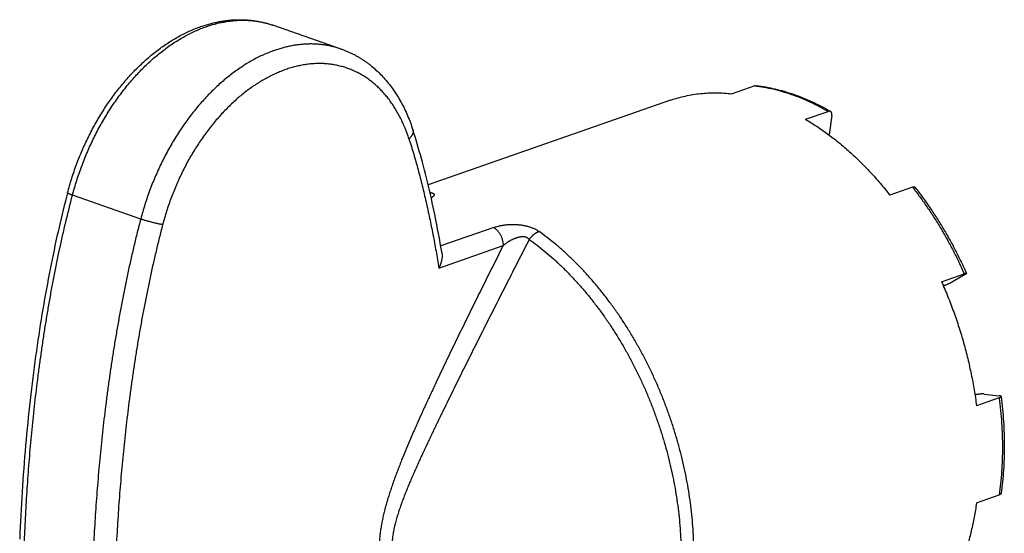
# Model space of a CAD drawing. Header units: millimetres. Extents: x 0 to 559, y 0 to 432.
# Tile 2 of 9: x 61 to 92, y 106 to 122. Entities that reach past the tile are written whole.
import ezdxf

# ---------------------------------------------------------------- set-up
doc = ezdxf.new("R2010")
doc.units = ezdxf.units.MM
doc.header["$LTSCALE"] = 30.734
doc.layers.add('SERVICE-KEY', color=7, linetype='CONTINUOUS')

msp = doc.modelspace()

# ---------------------------------------------------------------- linework, layer by layer
at = {"layer": 'SERVICE-KEY', "color": 7, "linetype": 'CONTINUOUS'}
for p, q in [((71.451, 120.845), (69.33, 121.584)), ((84.319, 119.701), (83.611, 119.455)), ((81.697, 119.255), (74.157, 116.626)), ((85.889, 118.661), (86.596, 118.907)), ((86.713, 118.78), (86.63, 118.186)), ((89.219, 116.553), (88.512, 116.306)), ((65.219, 115.561), (63.097, 116.301)), ((76.196, 115.298), (74.549, 114.724)), ((74.491, 114.038), (76.489, 114.734)), ((90.123, 113.61), (90.83, 113.856)), ((90.855, 113.839), (90.464, 113.612)), ((90.207, 113.496), (90.177, 113.485)), ((91.163, 110.085), (91.168, 110.087)), ((91.916, 110.001), (91.209, 109.755)), ((91.448, 110.12), (91.918, 110.066)), ((91.209, 106.735), (91.916, 106.982))]:
    msp.add_line(p, q, dxfattribs=at)
for points in [[(74.586, 114.51), (74.582, 114.536), (74.557, 114.681), (74.531, 114.825), (74.506, 114.968), (74.479, 115.109), (74.453, 115.249), (74.426, 115.388), (74.399, 115.526), (74.371, 115.662), (74.343, 115.797), (74.315, 115.931), (74.286, 116.064), (74.257, 116.196), (74.227, 116.326), (74.197, 116.456), (74.167, 116.585), (74.136, 116.712), (74.106, 116.838), (74.075, 116.961), (74.043, 117.084), (74.012, 117.205), (73.98, 117.324), (73.948, 117.442), (73.915, 117.558), (73.883, 117.673), (73.85, 117.787), (73.817, 117.898), (73.784, 118.009), (73.75, 118.118), (73.717, 118.225), (73.683, 118.331)], [(62.944, 116.375), (62.91, 116.246), (62.876, 116.115), (62.843, 115.983), (62.81, 115.849), (62.777, 115.715), (62.744, 115.579), (62.712, 115.442), (62.68, 115.304), (62.648, 115.164), (62.616, 115.023), (62.585, 114.882), (62.554, 114.739), (62.523, 114.595), (62.492, 114.449), (62.462, 114.303), (62.432, 114.155), (62.403, 114.006), (62.373, 113.855), (62.344, 113.703), (62.316, 113.55), (62.287, 113.395), (62.259, 113.239), (62.231, 113.081), (62.203, 112.922), (62.176, 112.762), (62.149, 112.602), (62.123, 112.441), (62.097, 112.279), (62.072, 112.117), (62.047, 111.954), (62.022, 111.791), (61.998, 111.626), (61.974, 111.461), (61.951, 111.295), (61.928, 111.128), (61.906, 110.96), (61.884, 110.791), (61.862, 110.621), (61.841, 110.451), (61.821, 110.279), (61.8, 110.106), (61.781, 109.932), (61.761, 109.758), (61.742, 109.582), (61.724, 109.406), (61.706, 109.23), (61.688, 109.053), (61.672, 108.876), (61.655, 108.698), (61.639, 108.521), (61.624, 108.342), (61.609, 108.163), (61.595, 107.984), (61.581, 107.804), (61.568, 107.624), (61.555, 107.443), (61.543, 107.262), (61.531, 107.08), (61.52, 106.898), (61.509, 106.715), (61.499, 106.532), (61.489, 106.348), (61.48, 106.164), (61.472, 105.98), (61.464, 105.796), (61.456, 105.612)]]:
    msp.add_lwpolyline(points, dxfattribs=at)
msp.add_arc((68.419, 118.971), 2.767, 70.7829, 71.064, dxfattribs=at)
for points, knots in [([(67.092, 121.544), (67.139, 121.56), (67.233, 121.591), (67.376, 121.632), (67.519, 121.668), (67.662, 121.697), (67.805, 121.721), (67.948, 121.739), (68.09, 121.751), (68.232, 121.757), (68.374, 121.757), (68.514, 121.751), (68.654, 121.738), (68.792, 121.72), (68.929, 121.695), (69.065, 121.665), (69.198, 121.628), (69.286, 121.6), (69.33, 121.584)], [0, 0, 0, 0, 0.065605, 0.130637, 0.195124, 0.259097, 0.322589, 0.385633, 0.448266, 0.510526, 0.572452, 0.634083, 0.695459, 0.756624, 0.817618, 0.878483, 0.939263, 1, 1, 1, 1]), ([(67.256, 121.54), (67.345, 121.571), (67.521, 121.626), (67.745, 121.677), (67.923, 121.707), (68.055, 121.724), (68.186, 121.735), (68.317, 121.741), (68.447, 121.742), (68.575, 121.736), (68.703, 121.726), (68.829, 121.709), (68.953, 121.688), (69.076, 121.661), (69.198, 121.628), (69.278, 121.602), (69.317, 121.589)], [0, 0, 0, 0, 0.133363, 0.263609, 0.327664, 0.391053, 0.453823, 0.516022, 0.577703, 0.638921, 0.699737, 0.760212, 0.820409, 0.880395, 0.940235, 1, 1, 1, 1]), ([(62.944, 116.375), (62.983, 116.525), (63.048, 116.747), (63.145, 117.041), (63.25, 117.332), (63.394, 117.69), (63.588, 118.109), (63.801, 118.515), (63.995, 118.841), (64.159, 119.093), (64.327, 119.337), (64.504, 119.573), (64.69, 119.799), (64.832, 119.962), (64.977, 120.119), (65.125, 120.27), (65.277, 120.415), (65.481, 120.599), (65.693, 120.77), (65.91, 120.928), (66.127, 121.075), (66.349, 121.209), (66.576, 121.327), (66.747, 121.408), (66.918, 121.48), (67.034, 121.524), (67.092, 121.544)], [0, 0, 0, 0, 0.067394, 0.101147, 0.134902, 0.202318, 0.269455, 0.336127, 0.402152, 0.434873, 0.467371, 0.531617, 0.563338, 0.594769, 0.625896, 0.656708, 0.687194, 0.717345, 0.776613, 0.80573, 0.834499, 0.890987, 0.918725, 0.946134, 0.973221, 1, 1, 1, 1]), ([(63.097, 116.301), (63.137, 116.453), (63.203, 116.681), (63.303, 116.981), (63.409, 117.278), (63.556, 117.644), (63.754, 118.072), (63.935, 118.417), (64.09, 118.686), (64.21, 118.883), (64.334, 119.075), (64.463, 119.263), (64.595, 119.445), (64.732, 119.622), (64.871, 119.793), (65.015, 119.959), (65.161, 120.118), (65.311, 120.271), (65.463, 120.417), (65.618, 120.556), (65.775, 120.689), (65.934, 120.814), (66.095, 120.933), (66.31, 121.079), (66.53, 121.211), (66.753, 121.328), (66.92, 121.408), (67.087, 121.479), (67.2, 121.521), (67.256, 121.54)], [0, 0, 0, 0, 0.068207, 0.102373, 0.136543, 0.204778, 0.272704, 0.340108, 0.373554, 0.406793, 0.439801, 0.472556, 0.505036, 0.537219, 0.569084, 0.600614, 0.63179, 0.662596, 0.693018, 0.723042, 0.752658, 0.781857, 0.81063, 0.838973, 0.89435, 0.921395, 0.948013, 0.974211, 1, 1, 1, 1]), ([(71.451, 120.845), (71.412, 120.859), (71.331, 120.885), (71.209, 120.918), (71.085, 120.946), (70.96, 120.968), (70.833, 120.985), (70.705, 120.996), (70.576, 121.002), (70.445, 121.002), (70.314, 120.996), (70.182, 120.985), (70.049, 120.968), (69.915, 120.946), (69.781, 120.918), (69.646, 120.885), (69.512, 120.846), (69.422, 120.817), (69.378, 120.801)], [0, 0, 0, 0, 0.059776, 0.119621, 0.179605, 0.239797, 0.300263, 0.361068, 0.422274, 0.483943, 0.546129, 0.608888, 0.67227, 0.73632, 0.801081, 0.866593, 0.932889, 1, 1, 1, 1]), ([(69.378, 120.801), (69.321, 120.781), (69.209, 120.739), (69.041, 120.668), (68.874, 120.589), (68.651, 120.472), (68.431, 120.339), (68.216, 120.193), (68.055, 120.075), (67.896, 119.95), (67.739, 119.817), (67.584, 119.678), (67.432, 119.531), (67.283, 119.378), (67.136, 119.219), (66.993, 119.054), (66.853, 118.883), (66.717, 118.706), (66.584, 118.523), (66.455, 118.336), (66.331, 118.144), (66.211, 117.947), (66.056, 117.678), (65.875, 117.332), (65.678, 116.904), (65.531, 116.539), (65.424, 116.241), (65.325, 115.941), (65.259, 115.714), (65.219, 115.561)], [0, 0, 0, 0, 0.025789, 0.051987, 0.078605, 0.10565, 0.161027, 0.18937, 0.218143, 0.247342, 0.276958, 0.306982, 0.337404, 0.36821, 0.399386, 0.430916, 0.462781, 0.494964, 0.527444, 0.560199, 0.593207, 0.626446, 0.659892, 0.727296, 0.795222, 0.863457, 0.897627, 0.931793, 1, 1, 1, 1]), ([(71.451, 120.845), (71.484, 120.834), (71.548, 120.81), (71.643, 120.771), (71.737, 120.73), (71.83, 120.684), (71.921, 120.636), (72.011, 120.585), (72.099, 120.531), (72.185, 120.473), (72.27, 120.413), (72.381, 120.328), (72.516, 120.215), (72.67, 120.069), (72.816, 119.912), (72.954, 119.746), (73.084, 119.569), (73.206, 119.383), (73.319, 119.188), (73.424, 118.985), (73.52, 118.775), (73.607, 118.556), (73.658, 118.407), (73.683, 118.331)], [0, 0, 0, 0, 0.029463, 0.058938, 0.088435, 0.117967, 0.147544, 0.177178, 0.20688, 0.236661, 0.266533, 0.296506, 0.35679, 0.417605, 0.479031, 0.541143, 0.60401, 0.667693, 0.732249, 0.797724, 0.864157, 0.931575, 1, 1, 1, 1]), ([(73.56, 118.055), (73.524, 118.167), (73.464, 118.333), (73.372, 118.548), (73.298, 118.702), (73.219, 118.85), (73.136, 118.993), (73.047, 119.13), (72.954, 119.261), (72.856, 119.385), (72.754, 119.503), (72.647, 119.614), (72.537, 119.718), (72.422, 119.815), (72.303, 119.905), (72.181, 119.988), (72.056, 120.064), (71.927, 120.131), (71.794, 120.192), (71.659, 120.244), (71.522, 120.289), (71.381, 120.326), (71.239, 120.355), (71.094, 120.377), (70.947, 120.39), (70.799, 120.395), (70.649, 120.392), (70.498, 120.382), (70.346, 120.363), (70.192, 120.337), (70.039, 120.302), (69.885, 120.26), (69.782, 120.227), (69.731, 120.209)], [0, 0, 0, 0, 0.071482, 0.106395, 0.140758, 0.174578, 0.207867, 0.240642, 0.272921, 0.304728, 0.33609, 0.367037, 0.397603, 0.427827, 0.457749, 0.487414, 0.516867, 0.546158, 0.575338, 0.604459, 0.633572, 0.66273, 0.691986, 0.721391, 0.750993, 0.78084, 0.810978, 0.841447, 0.872286, 0.903532, 0.935214, 0.967362, 1, 1, 1, 1]), ([(69.731, 120.209), (69.679, 120.191), (69.576, 120.152), (69.422, 120.087), (69.268, 120.014), (69.062, 119.906), (68.86, 119.784), (68.662, 119.65), (68.514, 119.541), (68.367, 119.425), (68.222, 119.303), (68.08, 119.175), (67.94, 119.04), (67.802, 118.899), (67.668, 118.753), (67.536, 118.601), (67.407, 118.443), (67.281, 118.28), (67.118, 118.055), (66.923, 117.763), (66.706, 117.397), (66.506, 117.016), (66.325, 116.622), (66.162, 116.218), (66.02, 115.805), (65.939, 115.526), (65.902, 115.385)], [0, 0, 0, 0, 0.025789, 0.051988, 0.078606, 0.105652, 0.161029, 0.189373, 0.218147, 0.247346, 0.276962, 0.306988, 0.33741, 0.368217, 0.399393, 0.430923, 0.462789, 0.494972, 0.527453, 0.593212, 0.659891, 0.727297, 0.795224, 0.86346, 0.931792, 1, 1, 1, 1]), ([(81.697, 119.255), (81.772, 119.281), (81.924, 119.329), (82.155, 119.387), (82.391, 119.432), (82.629, 119.464), (82.871, 119.482), (83.116, 119.487), (83.363, 119.479), (83.529, 119.464), (83.611, 119.455)], [0, 0, 0, 0, 0.122626, 0.245487, 0.368812, 0.492829, 0.617754, 0.743796, 0.871151, 1, 1, 1, 1]), ([(84.319, 119.701), (84.322, 119.702), (84.33, 119.705), (84.342, 119.707), (84.354, 119.707), (84.362, 119.707), (84.366, 119.707)], [0, 0, 0, 0, 0.2554, 0.506243, 0.75393, 1, 1, 1, 1]), ([(84.319, 119.701), (84.413, 119.69), (84.603, 119.663), (84.888, 119.605), (85.174, 119.53), (85.46, 119.438), (85.746, 119.33), (86.032, 119.205), (86.316, 119.065), (86.503, 118.961), (86.596, 118.907)], [0, 0, 0, 0, 0.11764, 0.237138, 0.358644, 0.482287, 0.608172, 0.736381, 0.866977, 1, 1, 1, 1]), ([(84.366, 119.707), (84.462, 119.696), (84.656, 119.667), (84.945, 119.609), (85.235, 119.533), (85.525, 119.44), (85.814, 119.33), (86.103, 119.205), (86.39, 119.063), (86.579, 118.959), (86.672, 118.904)], [0, 0, 0, 0, 0.118259, 0.238205, 0.359982, 0.483713, 0.609505, 0.737443, 0.867593, 1, 1, 1, 1]), ([(86.672, 118.904), (86.67, 118.905), (86.664, 118.908), (86.656, 118.911), (86.647, 118.913), (86.637, 118.914), (86.627, 118.914), (86.613, 118.912), (86.603, 118.909), (86.596, 118.907)], [0, 0, 0, 0, 0.114157, 0.229509, 0.347185, 0.468202, 0.59342, 0.723527, 1, 1, 1, 1]), ([(86.713, 118.78), (86.714, 118.787), (86.715, 118.801), (86.715, 118.821), (86.713, 118.839), (86.709, 118.856), (86.704, 118.869), (86.698, 118.878), (86.694, 118.885), (86.689, 118.89), (86.684, 118.896), (86.678, 118.9), (86.674, 118.903), (86.672, 118.904)], [0, 0, 0, 0, 0.151959, 0.295864, 0.431242, 0.558066, 0.676856, 0.73362, 0.78886, 0.842821, 0.895785, 0.948066, 1, 1, 1, 1]), ([(85.889, 118.661), (86.008, 118.591), (86.244, 118.445), (86.59, 118.204), (86.931, 117.94), (87.265, 117.654), (87.591, 117.346), (87.909, 117.019), (88.218, 116.672), (88.415, 116.43), (88.512, 116.306)], [0, 0, 0, 0, 0.116283, 0.235185, 0.356674, 0.480691, 0.60715, 0.735945, 0.866944, 1, 1, 1, 1]), ([(73.683, 118.331), (73.685, 118.326), (73.687, 118.315), (73.69, 118.298), (73.691, 118.28), (73.69, 118.262), (73.687, 118.244), (73.683, 118.229), (73.68, 118.217), (73.675, 118.204), (73.669, 118.189), (73.659, 118.171), (73.648, 118.153), (73.636, 118.135), (73.619, 118.112), (73.599, 118.09), (73.577, 118.07), (73.566, 118.06), (73.56, 118.055)], [0, 0, 0, 0, 0.053409, 0.107377, 0.162213, 0.218194, 0.275543, 0.334422, 0.364473, 0.394937, 0.457091, 0.520862, 0.586156, 0.652837, 0.720728, 0.859244, 0.929467, 1, 1, 1, 1]), ([(73.56, 118.055), (73.573, 118.015), (73.598, 117.936), (73.648, 117.777), (73.733, 117.495), (73.848, 117.089), (73.954, 116.678), (74.035, 116.346), (74.093, 116.095), (74.15, 115.842), (74.204, 115.588), (74.257, 115.333), (74.324, 114.99), (74.388, 114.646), (74.448, 114.299), (74.477, 114.125), (74.491, 114.038)], [0, 0, 0, 0, 0.03021, 0.060499, 0.121312, 0.243835, 0.367486, 0.429708, 0.492177, 0.554886, 0.617827, 0.680995, 0.744383, 0.87179, 0.935798, 1, 1, 1, 1]), ([(86.628, 118.171), (86.628, 118.173), (86.629, 118.178), (86.63, 118.182), (86.63, 118.186)], [0, 0, 0, 0, 0.252789, 1, 1, 1, 1]), ([(63.097, 116.301), (63.086, 116.305), (63.07, 116.31), (63.05, 116.318), (63.035, 116.324), (63.021, 116.329), (63.008, 116.335), (62.996, 116.34), (62.985, 116.345), (62.975, 116.35), (62.968, 116.354), (62.963, 116.357), (62.959, 116.359), (62.956, 116.361), (62.953, 116.363), (62.951, 116.364), (62.949, 116.366), (62.947, 116.368), (62.946, 116.37), (62.945, 116.371), (62.944, 116.372), (62.944, 116.374), (62.944, 116.375), (62.944, 116.375), (62.944, 116.375)], [0, 0, 0, 0, 0.198795, 0.293464, 0.384236, 0.470551, 0.551844, 0.627568, 0.697205, 0.760277, 0.816359, 0.841669, 0.865109, 0.886649, 0.906272, 0.923976, 0.93977, 0.953683, 0.965784, 0.976194, 0.985113, 0.992872, 0.996479, 1, 1, 1, 1]), ([(74.214, 116.384), (74.219, 116.384), (74.229, 116.383), (74.243, 116.381), (74.257, 116.379), (74.269, 116.376), (74.281, 116.373), (74.292, 116.37), (74.301, 116.367), (74.31, 116.363), (74.318, 116.359), (74.325, 116.354), (74.33, 116.35), (74.335, 116.345), (74.339, 116.34), (74.342, 116.335), (74.344, 116.329), (74.345, 116.323), (74.346, 116.317), (74.345, 116.311), (74.343, 116.305), (74.341, 116.298), (74.338, 116.292), (74.334, 116.285), (74.329, 116.279), (74.323, 116.272), (74.317, 116.265), (74.31, 116.258), (74.302, 116.251), (74.293, 116.244), (74.284, 116.236), (74.271, 116.226), (74.26, 116.219), (74.253, 116.215)], [0, 0, 0, 0, 0.050359, 0.098044, 0.143029, 0.185295, 0.224837, 0.261661, 0.295792, 0.327279, 0.356218, 0.382774, 0.4072, 0.429795, 0.450907, 0.470937, 0.490327, 0.509535, 0.529005, 0.549138, 0.57028, 0.592708, 0.616643, 0.642253, 0.669657, 0.69888, 0.729945, 0.762891, 0.797733, 0.83447, 0.873091, 0.913575, 1, 1, 1, 1]), ([(89.219, 116.553), (89.224, 116.554), (89.232, 116.557), (89.243, 116.56), (89.251, 116.561), (89.257, 116.562), (89.262, 116.562), (89.267, 116.562), (89.272, 116.562), (89.276, 116.561), (89.28, 116.56), (89.284, 116.559), (89.288, 116.557), (89.291, 116.556), (89.293, 116.553), (89.295, 116.552), (89.295, 116.551)], [0, 0, 0, 0, 0.175556, 0.33602, 0.410418, 0.48087, 0.547387, 0.610024, 0.668888, 0.724147, 0.776044, 0.824905, 0.871157, 0.915326, 0.958039, 1, 1, 1, 1]), ([(89.219, 116.553), (89.298, 116.452), (89.452, 116.248), (89.675, 115.933), (89.89, 115.608), (90.097, 115.274), (90.295, 114.931), (90.483, 114.58), (90.663, 114.222), (90.775, 113.979), (90.83, 113.856)], [0, 0, 0, 0, 0.121406, 0.244071, 0.367885, 0.492733, 0.618496, 0.745047, 0.872259, 1, 1, 1, 1]), ([(89.295, 116.551), (89.374, 116.451), (89.527, 116.248), (89.749, 115.934), (89.963, 115.611), (90.169, 115.279), (90.365, 114.938), (90.553, 114.589), (90.73, 114.234), (90.842, 113.992), (90.897, 113.871)], [0, 0, 0, 0, 0.121524, 0.244263, 0.368114, 0.492966, 0.618702, 0.745203, 0.872344, 1, 1, 1, 1]), ([(63.097, 91.076), (63.023, 91.305), (62.918, 91.652), (62.789, 92.119), (62.698, 92.473), (62.61, 92.829), (62.528, 93.187), (62.449, 93.548), (62.375, 93.911), (62.304, 94.276), (62.238, 94.643), (62.174, 95.012), (62.115, 95.383), (62.058, 95.756), (61.988, 96.257), (61.907, 96.888), (61.823, 97.65), (61.751, 98.42), (61.701, 99.065), (61.667, 99.585), (61.643, 99.977), (61.623, 100.371), (61.599, 100.898), (61.581, 101.427), (61.569, 101.956), (61.562, 102.354), (61.558, 102.752), (61.557, 103.152), (61.558, 103.551), (61.563, 104.086), (61.577, 104.755), (61.604, 105.561), (61.641, 106.369), (61.69, 107.18), (61.749, 107.995), (61.821, 108.812), (61.904, 109.632), (61.984, 110.318), (62.055, 110.868), (62.111, 111.282), (62.171, 111.697), (62.234, 112.113), (62.29, 112.46), (62.337, 112.739), (62.373, 112.948), (62.41, 113.158), (62.461, 113.437), (62.527, 113.786), (62.61, 114.205), (62.727, 114.765), (62.885, 115.465), (63.024, 116.022), (63.097, 116.301)], [0, 0, 0, 0, 0.028397, 0.04267, 0.056995, 0.071371, 0.085799, 0.10028, 0.114812, 0.129396, 0.144033, 0.158724, 0.173469, 0.188268, 0.203122, 0.232993, 0.263083, 0.293396, 0.323935, 0.339291, 0.354705, 0.370175, 0.385691, 0.41681, 0.432398, 0.448009, 0.463643, 0.479301, 0.494985, 0.510694, 0.542194, 0.57381, 0.60555, 0.637422, 0.669437, 0.701609, 0.733951, 0.766479, 0.782818, 0.799213, 0.815665, 0.832179, 0.848758, 0.857073, 0.865405, 0.87375, 0.882101, 0.898825, 0.915582, 0.932375, 0.966087, 1, 1, 1, 1]), ([(65.219, 115.561), (65.182, 115.422), (65.11, 115.142), (65.008, 114.723), (64.911, 114.305), (64.819, 113.887), (64.732, 113.471), (64.649, 113.055), (64.571, 112.639), (64.497, 112.224), (64.426, 111.81), (64.359, 111.396), (64.296, 110.983), (64.236, 110.57), (64.18, 110.158), (64.109, 109.609), (64.029, 108.924), (63.945, 108.102), (63.873, 107.282), (63.823, 106.599), (63.788, 106.054), (63.765, 105.645), (63.744, 105.237), (63.721, 104.695), (63.698, 104.021), (63.685, 103.348), (63.679, 102.812), (63.678, 102.412), (63.679, 102.013), (63.685, 101.484), (63.698, 100.825), (63.725, 100.039), (63.762, 99.257), (63.811, 98.479), (63.861, 97.835), (63.906, 97.322), (63.943, 96.939), (63.984, 96.557), (64.027, 96.177), (64.073, 95.798), (64.123, 95.42), (64.176, 95.043), (64.232, 94.668), (64.292, 94.294), (64.345, 93.984), (64.389, 93.737), (64.423, 93.552), (64.459, 93.367), (64.495, 93.183), (64.532, 93), (64.582, 92.756), (64.648, 92.453), (64.731, 92.093), (64.819, 91.735), (64.911, 91.38), (65.04, 90.913), (65.145, 90.566), (65.219, 90.336)], [0, 0, 0, 0, 0.017005, 0.033925, 0.050765, 0.067532, 0.084232, 0.100871, 0.117454, 0.133986, 0.150472, 0.166914, 0.183315, 0.199678, 0.216005, 0.232298, 0.264794, 0.297182, 0.329474, 0.36168, 0.377754, 0.39381, 0.409837, 0.42582, 0.457647, 0.489283, 0.505025, 0.520715, 0.536356, 0.55195, 0.583003, 0.61388, 0.644587, 0.675132, 0.705517, 0.72065, 0.735746, 0.750803, 0.765824, 0.780809, 0.795762, 0.81068, 0.825561, 0.840406, 0.855212, 0.862601, 0.869979, 0.877348, 0.884707, 0.892051, 0.899378, 0.913977, 0.928501, 0.942951, 0.957325, 0.971625, 1, 1, 1, 1]), ([(65.902, 115.385), (65.892, 115.387), (65.87, 115.391), (65.835, 115.397), (65.797, 115.405), (65.755, 115.414), (65.71, 115.423), (65.663, 115.434), (65.615, 115.446), (65.565, 115.459), (65.515, 115.472), (65.466, 115.485), (65.418, 115.499), (65.373, 115.512), (65.33, 115.525), (65.289, 115.538), (65.253, 115.55), (65.23, 115.558), (65.219, 115.561)], [0, 0, 0, 0, 0.044629, 0.094807, 0.15036, 0.210886, 0.275795, 0.344306, 0.415469, 0.488212, 0.561386, 0.63383, 0.704427, 0.772168, 0.836187, 0.895798, 0.950495, 1, 1, 1, 1]), ([(65.902, 115.385), (65.866, 115.249), (65.796, 114.975), (65.696, 114.564), (65.601, 114.154), (65.511, 113.744), (65.425, 113.335), (65.344, 112.926), (65.267, 112.517), (65.193, 112.108), (65.124, 111.7), (65.058, 111.293), (64.996, 110.885), (64.937, 110.478), (64.881, 110.071), (64.812, 109.529), (64.732, 108.852), (64.649, 108.041), (64.578, 107.23), (64.528, 106.555), (64.494, 106.016), (64.471, 105.612), (64.451, 105.208), (64.427, 104.672), (64.405, 104.004), (64.389, 103.207), (64.386, 102.676), (64.386, 102.412)], [0, 0, 0, 0, 0.032402, 0.064675, 0.096829, 0.128873, 0.160816, 0.192664, 0.224427, 0.256112, 0.287723, 0.319267, 0.350745, 0.382164, 0.413525, 0.444833, 0.507302, 0.569593, 0.631725, 0.693714, 0.72466, 0.755575, 0.786437, 0.817216, 0.878516, 0.939452, 1, 1, 1, 1]), ([(76.196, 115.298), (76.208, 115.302), (76.232, 115.31), (76.281, 115.326), (76.333, 115.339), (76.386, 115.351), (76.427, 115.36), (76.469, 115.367), (76.512, 115.374), (76.556, 115.38), (76.6, 115.384), (76.646, 115.388), (76.692, 115.391), (76.739, 115.393), (76.787, 115.394), (76.827, 115.393), (76.859, 115.393), (76.892, 115.391), (76.932, 115.389), (76.982, 115.384), (77.031, 115.379), (77.08, 115.372), (77.129, 115.363), (77.178, 115.353), (77.226, 115.342), (77.289, 115.325), (77.351, 115.304), (77.41, 115.281), (77.453, 115.262), (77.494, 115.242), (77.533, 115.22), (77.57, 115.198), (77.594, 115.182), (77.605, 115.173)], [0, 0, 0, 0, 0.025826, 0.052224, 0.106743, 0.134863, 0.163543, 0.192769, 0.222521, 0.252788, 0.283558, 0.314812, 0.346525, 0.378674, 0.411229, 0.444156, 0.460748, 0.477417, 0.510968, 0.544755, 0.578716, 0.612785, 0.646891, 0.680955, 0.714892, 0.748608, 0.814978, 0.847467, 0.879383, 0.910654, 0.941217, 0.971015, 1, 1, 1, 1]), ([(76.196, 115.298), (76.205, 115.293), (76.225, 115.28), (76.253, 115.259), (76.281, 115.234), (76.309, 115.206), (76.335, 115.175), (76.361, 115.141), (76.385, 115.104), (76.406, 115.065), (76.426, 115.024), (76.443, 114.983), (76.457, 114.94), (76.469, 114.898), (76.478, 114.855), (76.484, 114.814), (76.488, 114.774), (76.489, 114.747), (76.489, 114.734)], [0, 0, 0, 0, 0.050464, 0.10402, 0.160625, 0.220099, 0.282205, 0.34657, 0.412765, 0.480266, 0.548511, 0.616906, 0.684853, 0.751791, 0.817185, 0.880595, 0.941625, 1, 1, 1, 1]), ([(77.301, 114.929), (77.311, 114.944), (77.328, 114.964), (77.351, 114.991), (77.369, 115.011), (77.388, 115.03), (77.407, 115.048), (77.427, 115.066), (77.447, 115.082), (77.467, 115.098), (77.487, 115.112), (77.507, 115.125), (77.527, 115.137), (77.547, 115.148), (77.567, 115.158), (77.586, 115.166), (77.599, 115.171), (77.605, 115.173)], [0, 0, 0, 0, 0.134544, 0.202283, 0.27001, 0.337482, 0.404453, 0.47068, 0.535928, 0.599974, 0.662612, 0.723651, 0.782928, 0.840299, 0.895654, 0.948904, 1, 1, 1, 1]), ([(82.423, 105.113), (82.423, 105.231), (82.419, 105.47), (82.403, 105.828), (82.375, 106.19), (82.338, 106.553), (82.289, 106.918), (82.23, 107.283), (82.16, 107.649), (82.08, 108.014), (81.989, 108.378), (81.889, 108.741), (81.778, 109.101), (81.658, 109.459), (81.528, 109.813), (81.389, 110.163), (81.24, 110.509), (81.083, 110.849), (80.917, 111.184), (80.742, 111.512), (80.56, 111.834), (80.37, 112.149), (80.172, 112.455), (79.968, 112.753), (79.756, 113.042), (79.538, 113.322), (79.314, 113.593), (79.084, 113.852), (78.849, 114.102), (78.609, 114.34), (78.365, 114.567), (78.116, 114.781), (77.863, 114.984), (77.692, 115.112), (77.605, 115.173)], [0, 0, 0, 0, 0.030801, 0.061907, 0.093294, 0.124938, 0.156812, 0.188889, 0.22114, 0.253539, 0.286054, 0.318657, 0.351317, 0.384004, 0.416689, 0.44934, 0.481928, 0.514422, 0.546792, 0.579011, 0.611049, 0.642879, 0.674473, 0.705805, 0.736852, 0.767588, 0.797992, 0.828043, 0.857723, 0.887012, 0.915897, 0.944364, 0.972401, 1, 1, 1, 1]), ([(77.301, 114.929), (77.201, 114.734), (77.002, 114.343), (76.703, 113.757), (76.405, 113.17), (76.107, 112.583), (75.81, 111.995), (75.564, 111.504), (75.367, 111.111), (75.22, 110.816), (75.073, 110.52), (74.927, 110.224), (74.781, 109.928), (74.66, 109.68), (74.563, 109.482), (74.491, 109.333), (74.419, 109.184), (74.347, 109.035), (74.276, 108.886), (74.205, 108.736), (74.134, 108.587), (74.064, 108.437), (73.994, 108.286), (73.936, 108.161), (73.89, 108.06), (73.856, 107.984), (73.822, 107.909), (73.788, 107.833), (73.754, 107.757), (73.709, 107.656), (73.654, 107.529), (73.588, 107.377), (73.524, 107.223), (73.472, 107.095), (73.431, 106.992), (73.401, 106.915), (73.372, 106.837), (73.348, 106.772), (73.329, 106.72), (73.315, 106.681), (73.301, 106.642), (73.283, 106.59), (73.261, 106.525), (73.235, 106.446), (73.21, 106.368), (73.186, 106.289), (73.163, 106.21), (73.142, 106.13), (73.125, 106.064), (73.113, 106.011), (73.104, 105.971), (73.095, 105.931), (73.084, 105.878), (73.072, 105.812), (73.059, 105.732), (73.045, 105.626), (73.035, 105.52), (73.03, 105.415), (73.029, 105.363), (73.029, 105.337)], [0, 0, 0, 0, 0.062376, 0.124771, 0.187188, 0.24963, 0.312103, 0.374611, 0.405881, 0.437163, 0.468457, 0.499766, 0.531091, 0.562432, 0.57811, 0.593792, 0.60948, 0.625172, 0.640871, 0.656575, 0.672284, 0.688, 0.703721, 0.719448, 0.727314, 0.735181, 0.74305, 0.750919, 0.758791, 0.766663, 0.782411, 0.798161, 0.813913, 0.829664, 0.837538, 0.84541, 0.85328, 0.861147, 0.865079, 0.86901, 0.872939, 0.876868, 0.884719, 0.892562, 0.900396, 0.908219, 0.916027, 0.923819, 0.931592, 0.935469, 0.939341, 0.943206, 0.947064, 0.954755, 0.962412, 0.970028, 0.98512, 0.992589, 1, 1, 1, 1]), ([(77.301, 114.929), (77.295, 114.936), (77.283, 114.948), (77.262, 114.965), (77.242, 114.976), (77.225, 114.984), (77.212, 114.99), (77.198, 114.994), (77.18, 115), (77.16, 115.003), (77.14, 115.006), (77.125, 115.007), (77.113, 115.008), (77.103, 115.008), (77.095, 115.008), (77.088, 115.008), (77.078, 115.007), (77.065, 115.007), (77.05, 115.005), (77.035, 115.004), (77.02, 115.002), (77, 114.998), (76.976, 114.993), (76.952, 114.987), (76.933, 114.982), (76.919, 114.977), (76.905, 114.973), (76.891, 114.968), (76.878, 114.963), (76.864, 114.958), (76.851, 114.953), (76.833, 114.945), (76.811, 114.936), (76.785, 114.924), (76.751, 114.908), (76.719, 114.89), (76.686, 114.872), (76.655, 114.853), (76.617, 114.829), (76.573, 114.799), (76.537, 114.772), (76.509, 114.751), (76.496, 114.74), (76.489, 114.734)], [0, 0, 0, 0, 0.028506, 0.057932, 0.088345, 0.103924, 0.119731, 0.135748, 0.151947, 0.184768, 0.201344, 0.217991, 0.234686, 0.243045, 0.25141, 0.259776, 0.268143, 0.284872, 0.301583, 0.318267, 0.334916, 0.351522, 0.38459, 0.417445, 0.433789, 0.450075, 0.466303, 0.482473, 0.498584, 0.514636, 0.530629, 0.546563, 0.578255, 0.60972, 0.640963, 0.702799, 0.733402, 0.763799, 0.823988, 0.883401, 0.942065, 0.971123, 1, 1, 1, 1]), ([(77.301, 114.929), (77.386, 114.869), (77.554, 114.744), (77.802, 114.545), (78.046, 114.334), (78.286, 114.112), (78.521, 113.878), (78.751, 113.634), (78.977, 113.379), (79.197, 113.114), (79.41, 112.839), (79.618, 112.556), (79.819, 112.263), (80.012, 111.963), (80.199, 111.654), (80.378, 111.339), (80.549, 111.017), (80.711, 110.688), (80.866, 110.354), (81.011, 110.015), (81.148, 109.672), (81.275, 109.325), (81.393, 108.974), (81.502, 108.621), (81.6, 108.265), (81.689, 107.908), (81.768, 107.549), (81.836, 107.191), (81.894, 106.832), (81.942, 106.475), (81.979, 106.118), (82.006, 105.764), (82.022, 105.412), (82.025, 105.179), (82.025, 105.062)], [0, 0, 0, 0, 0.027599, 0.055636, 0.084103, 0.112988, 0.142277, 0.171957, 0.202008, 0.232412, 0.263148, 0.294195, 0.325527, 0.357121, 0.388951, 0.420989, 0.453208, 0.485578, 0.518072, 0.55066, 0.583311, 0.615996, 0.648683, 0.681343, 0.713946, 0.746461, 0.77886, 0.811111, 0.843188, 0.875062, 0.906706, 0.938093, 0.969199, 1, 1, 1, 1]), ([(76.489, 114.734), (76.441, 114.639), (76.345, 114.448), (76.154, 114.066), (75.964, 113.684), (75.774, 113.302), (75.632, 113.015), (75.49, 112.727), (75.348, 112.44), (75.207, 112.152), (75.067, 111.864), (74.927, 111.575), (74.787, 111.286), (74.648, 110.997), (74.51, 110.707), (74.396, 110.465), (74.305, 110.271), (74.237, 110.125), (74.17, 109.979), (74.102, 109.833), (74.035, 109.687), (73.946, 109.492), (73.858, 109.296), (73.771, 109.1), (73.685, 108.903), (73.578, 108.657), (73.453, 108.359), (73.361, 108.135), (73.302, 107.985), (73.272, 107.91), (73.243, 107.834), (73.214, 107.759), (73.185, 107.683), (73.147, 107.582), (73.101, 107.456), (73.047, 107.303), (72.995, 107.15), (72.945, 106.997), (72.909, 106.881), (72.886, 106.803), (72.871, 106.752), (72.856, 106.7), (72.842, 106.648), (72.831, 106.609), (72.821, 106.57), (72.807, 106.518), (72.79, 106.453), (72.765, 106.349), (72.742, 106.245), (72.721, 106.14), (72.706, 106.062), (72.692, 105.984), (72.676, 105.879), (72.659, 105.749), (72.646, 105.62), (72.639, 105.516), (72.635, 105.439), (72.633, 105.375), (72.632, 105.324), (72.632, 105.274), (72.633, 105.211), (72.635, 105.136), (72.639, 105.062), (72.644, 104.988), (72.651, 104.915), (72.659, 104.843), (72.667, 104.784), (72.675, 104.736), (72.682, 104.69), (72.692, 104.632), (72.706, 104.563), (72.721, 104.495), (72.737, 104.427), (72.754, 104.361), (72.771, 104.295), (72.787, 104.241), (72.8, 104.198), (72.81, 104.166), (72.821, 104.134), (72.834, 104.092), (72.859, 104.019), (72.897, 103.916), (72.944, 103.795), (72.994, 103.676), (73.047, 103.559), (73.092, 103.463), (73.129, 103.387), (73.157, 103.331), (73.185, 103.275), (73.214, 103.22), (73.243, 103.164), (73.272, 103.109), (73.302, 103.055), (73.341, 102.983), (73.392, 102.893), (73.453, 102.786), (73.515, 102.681), (73.578, 102.576), (73.642, 102.472), (73.696, 102.387), (73.739, 102.318), (73.782, 102.25), (73.836, 102.165), (73.902, 102.064), (73.969, 101.964), (74.035, 101.864), (74.102, 101.764), (74.17, 101.665), (74.26, 101.534), (74.373, 101.37), (74.51, 101.175), (74.648, 100.982), (74.787, 100.789), (74.926, 100.597), (75.067, 100.406), (75.184, 100.248), (75.278, 100.121), (75.372, 99.995), (75.49, 99.838), (75.632, 99.649), (75.774, 99.461), (75.964, 99.211), (76.154, 98.962), (76.345, 98.713), (76.441, 98.589), (76.489, 98.527)], [0, 0, 0, 0, 0.017628, 0.035258, 0.070526, 0.088164, 0.105806, 0.123451, 0.1411, 0.158752, 0.17641, 0.194072, 0.21174, 0.229414, 0.247096, 0.264785, 0.273632, 0.282482, 0.291334, 0.300188, 0.309045, 0.317905, 0.335634, 0.344503, 0.353375, 0.371129, 0.388898, 0.406682, 0.41113, 0.415579, 0.420029, 0.42448, 0.428931, 0.433383, 0.442289, 0.451195, 0.460102, 0.469006, 0.477905, 0.480129, 0.482352, 0.486796, 0.489017, 0.491237, 0.493456, 0.495674, 0.500106, 0.504532, 0.513364, 0.517766, 0.522158, 0.526537, 0.530903, 0.539585, 0.54819, 0.552459, 0.556703, 0.56092, 0.563018, 0.565109, 0.569267, 0.573394, 0.57749, 0.581553, 0.585585, 0.589583, 0.593548, 0.595517, 0.597479, 0.601378, 0.605245, 0.609082, 0.612889, 0.616668, 0.620419, 0.624144, 0.625998, 0.627845, 0.629687, 0.631524, 0.63518, 0.64243, 0.649603, 0.656705, 0.663745, 0.670729, 0.674204, 0.677667, 0.681121, 0.684565, 0.688001, 0.691428, 0.694846, 0.698257, 0.705055, 0.711825, 0.718571, 0.725294, 0.731997, 0.738682, 0.742019, 0.745352, 0.752007, 0.758649, 0.765277, 0.771894, 0.7785, 0.785096, 0.791683, 0.804835, 0.817959, 0.831057, 0.844132, 0.857187, 0.870225, 0.883247, 0.889754, 0.896257, 0.909256, 0.922245, 0.935224, 0.948194, 0.97411, 0.987058, 1, 1, 1, 1]), ([(74.586, 114.51), (74.588, 114.501), (74.59, 114.482), (74.592, 114.454), (74.593, 114.425), (74.593, 114.396), (74.591, 114.367), (74.586, 114.327), (74.579, 114.287), (74.57, 114.246), (74.559, 114.206), (74.542, 114.156), (74.519, 114.096), (74.5, 114.057), (74.491, 114.038)], [0, 0, 0, 0, 0.056767, 0.114531, 0.173246, 0.232858, 0.293324, 0.354593, 0.479301, 0.542658, 0.606608, 0.736072, 0.867326, 1, 1, 1, 1]), ([(90.123, 113.61), (90.191, 113.456), (90.323, 113.146), (90.503, 112.674), (90.666, 112.196), (90.812, 111.712), (90.94, 111.225), (91.049, 110.736), (91.14, 110.246), (91.188, 109.918), (91.209, 109.755)], [0, 0, 0, 0, 0.12549, 0.251256, 0.37709, 0.502782, 0.628124, 0.752908, 0.876932, 1, 1, 1, 1]), ([(90.207, 113.496), (90.212, 113.497), (90.222, 113.501), (90.237, 113.507), (90.253, 113.513), (90.276, 113.522), (90.306, 113.534), (90.341, 113.55), (90.37, 113.564), (90.393, 113.574), (90.409, 113.582), (90.424, 113.59), (90.439, 113.598), (90.452, 113.605), (90.46, 113.61), (90.464, 113.612)], [0, 0, 0, 0, 0.054168, 0.112307, 0.173866, 0.238261, 0.373087, 0.511657, 0.648695, 0.715002, 0.778986, 0.840039, 0.897581, 0.951068, 1, 1, 1, 1]), ([(90.897, 113.871), (90.896, 113.871), (90.896, 113.871), (90.896, 113.872), (90.895, 113.872), (90.895, 113.872), (90.894, 113.872), (90.893, 113.873), (90.892, 113.873), (90.891, 113.873), (90.889, 113.873), (90.888, 113.873), (90.886, 113.872), (90.884, 113.872), (90.882, 113.872), (90.879, 113.871), (90.876, 113.87), (90.871, 113.869), (90.867, 113.868), (90.861, 113.867), (90.855, 113.865), (90.846, 113.862), (90.838, 113.859), (90.832, 113.857), (90.83, 113.856)], [0, 0, 0, 0, 0.007797, 0.015602, 0.023411, 0.031223, 0.046838, 0.062461, 0.078085, 0.09371, 0.109336, 0.124962, 0.156212, 0.187463, 0.218714, 0.249966, 0.312467, 0.37497, 0.437473, 0.499976, 0.624981, 0.749987, 0.874993, 1, 1, 1, 1]), ([(90.855, 113.839), (90.859, 113.841), (90.865, 113.844), (90.872, 113.849), (90.878, 113.852), (90.881, 113.855), (90.884, 113.857), (90.887, 113.859), (90.89, 113.861), (90.892, 113.863), (90.893, 113.865), (90.895, 113.866), (90.896, 113.867), (90.896, 113.868), (90.896, 113.869), (90.897, 113.869), (90.897, 113.87), (90.897, 113.87), (90.897, 113.871), (90.897, 113.871)], [0, 0, 0, 0, 0.216312, 0.408141, 0.494415, 0.574049, 0.646909, 0.712883, 0.771892, 0.823888, 0.868878, 0.906943, 0.938297, 0.951599, 0.963432, 0.97394, 0.983328, 0.991887, 1, 1, 1, 1]), ([(91.448, 110.12), (91.443, 110.121), (91.434, 110.122), (91.418, 110.123), (91.401, 110.123), (91.384, 110.123), (91.366, 110.122), (91.347, 110.121), (91.328, 110.119), (91.308, 110.117), (91.289, 110.115), (91.27, 110.112), (91.251, 110.109), (91.232, 110.105), (91.215, 110.101), (91.198, 110.097), (91.182, 110.092), (91.172, 110.089), (91.168, 110.087)], [0, 0, 0, 0, 0.0506, 0.105367, 0.163841, 0.225519, 0.289854, 0.356269, 0.424164, 0.492921, 0.561914, 0.630512, 0.69809, 0.764034, 0.827749, 0.888666, 0.946248, 1, 1, 1, 1]), ([(91.916, 110.001), (91.921, 110.003), (91.928, 110.005), (91.936, 110.009), (91.942, 110.011), (91.947, 110.014), (91.952, 110.017), (91.957, 110.019), (91.961, 110.022), (91.965, 110.025), (91.968, 110.027), (91.97, 110.03), (91.972, 110.032), (91.974, 110.035), (91.975, 110.037), (91.975, 110.04), (91.975, 110.042), (91.975, 110.042)], [0, 0, 0, 0, 0.194564, 0.28472, 0.369881, 0.4499, 0.524658, 0.594069, 0.658094, 0.716742, 0.770095, 0.818322, 0.861721, 0.900756, 0.93612, 0.968783, 1, 1, 1, 1]), ([(91.916, 110.001), (91.933, 109.871), (91.962, 109.612), (91.993, 109.225), (92.012, 108.84), (92.016, 108.584), (92.016, 108.457)], [0, 0, 0, 0, 0.253453, 0.504756, 0.753679, 1, 1, 1, 1]), ([(91.975, 110.042), (91.975, 110.043), (91.975, 110.044), (91.974, 110.046), (91.973, 110.048), (91.971, 110.05), (91.969, 110.052), (91.965, 110.054), (91.962, 110.056), (91.958, 110.058), (91.954, 110.059), (91.949, 110.061), (91.942, 110.062), (91.934, 110.064), (91.926, 110.065), (91.921, 110.066), (91.918, 110.066)], [0, 0, 0, 0, 0.03122, 0.062447, 0.093684, 0.124929, 0.187374, 0.249859, 0.312361, 0.37487, 0.437382, 0.499897, 0.624914, 0.749939, 0.874969, 1, 1, 1, 1]), ([(91.975, 110.042), (91.992, 109.913), (92.02, 109.656), (92.051, 109.27), (92.07, 108.887), (92.074, 108.633), (92.074, 108.506)], [0, 0, 0, 0, 0.253336, 0.504595, 0.753553, 1, 1, 1, 1]), ([(92.016, 108.457), (92.016, 108.331), (92.012, 108.081), (91.993, 107.709), (91.962, 107.343), (91.933, 107.102), (91.916, 106.982)], [0, 0, 0, 0, 0.254897, 0.50665, 0.755073, 1, 1, 1, 1]), ([(92.074, 108.506), (92.074, 108.381), (92.07, 108.132), (92.052, 107.761), (92.021, 107.396), (91.992, 107.155), (91.975, 107.035)], [0, 0, 0, 0, 0.254702, 0.506382, 0.754866, 1, 1, 1, 1]), ([(91.975, 107.035), (91.975, 107.034), (91.974, 107.031), (91.973, 107.027), (91.971, 107.023), (91.969, 107.018), (91.964, 107.012), (91.957, 107.004), (91.949, 106.998), (91.939, 106.992), (91.928, 106.986), (91.92, 106.983), (91.916, 106.982)], [0, 0, 0, 0, 0.050119, 0.100626, 0.151898, 0.204289, 0.313586, 0.430759, 0.55731, 0.694153, 0.841711, 1, 1, 1, 1]), ([(91.209, 106.735), (91.189, 106.588), (91.141, 106.298), (91.051, 105.871), (90.942, 105.458), (90.814, 105.059), (90.668, 104.677), (90.505, 104.312), (90.325, 103.965), (90.192, 103.744), (90.123, 103.637)], [0, 0, 0, 0, 0.134592, 0.26653, 0.395735, 0.522151, 0.645758, 0.766565, 0.884618, 1, 1, 1, 1])]:
    msp.add_open_spline(points, degree=3, knots=knots, dxfattribs=at)

doc.saveas('drawing.dxf')
